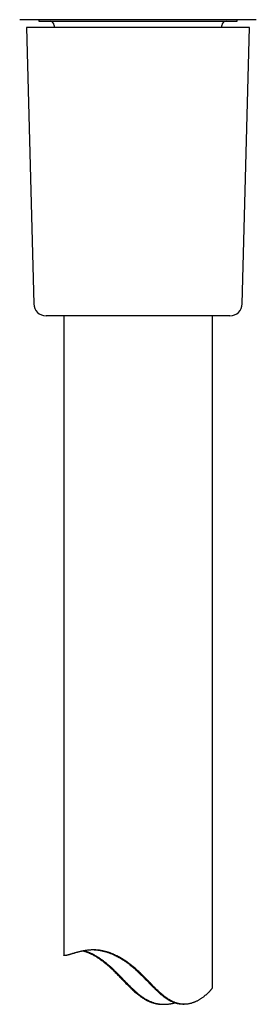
# Model space of a CAD drawing. Header units: millimetres. Extents: x 8 to 455, y 12 to 609.
# Tile 12 of 15: x 227 to 256, y 348 to 468. Entities that reach past the tile are written whole.
import ezdxf

# ---------------------------------------------------------------- set-up
doc = ezdxf.new("R2010")
doc.units = ezdxf.units.MM

msp = doc.modelspace()

# ---------------------------------------------------------------- linework, layer by layer
at = {"color": 7, "linetype": 'Continuous', "lineweight": 30}
for p, q in [((255.82, 467.6), (227.19, 467.6)), ((229.51, 467.6), (229.51, 467.41)), ((229.51, 467.41), (253.51, 467.41)), ((253.51, 467.41), (253.51, 467.6)), ((228.01, 466.66), (228.88, 433.12)), ((255.01, 466.66), (228.01, 466.66)), ((231.36, 466.91), (231.36, 466.66)), ((251.66, 466.66), (251.66, 466.91)), ((254.13, 433.12), (255.01, 466.66)), ((251.22, 431.66), (230.38, 431.66)), ((232.51, 431.66), (232.51, 354.11)), ((250.51, 350.21), (250.51, 431.66)), ((252.63, 431.66), (251.22, 431.66)), ((244.5, 348.14), (244.65, 348.14)), ((246.95, 348.14), (247.1, 348.14))]:
    msp.add_line(p, q, dxfattribs=at)
for centre, radius, start, end in [((230.86, 466.91), 0.5, 0, 90), ((252.16, 466.91), 0.5, 90, 180), ((230.38, 433.16), 1.5, 181.5, 270), ((252.63, 433.16), 1.5, 270, 358.5)]:
    msp.add_arc(centre, radius, start, end, dxfattribs=at)
for points, knots in [([(250.5, 350.21), (250.5, 350.21), (250.5, 350.2), (250.5, 350.17), (250.49, 350.15), (250.48, 350.12), (250.46, 350.08), (250.44, 350.05), (250.42, 350.01), (250.39, 349.97), (250.36, 349.92), (250.31, 349.87), (250.26, 349.81), (250.21, 349.75), (250.15, 349.68), (250.09, 349.62), (250.03, 349.56), (249.97, 349.5), (249.9, 349.44), (249.83, 349.37), (249.75, 349.3), (249.66, 349.23), (249.56, 349.15), (249.46, 349.06), (249.34, 348.97), (249.21, 348.88), (249.09, 348.8), (248.96, 348.72), (248.84, 348.64), (248.72, 348.57), (248.59, 348.51), (248.46, 348.45), (248.33, 348.39), (248.2, 348.34), (248.07, 348.3), (247.93, 348.25), (247.78, 348.22), (247.63, 348.19), (247.49, 348.16), (247.35, 348.15), (247.22, 348.14), (247.09, 348.14), (246.96, 348.14), (246.82, 348.15), (246.68, 348.17), (246.54, 348.19), (246.4, 348.22), (246.26, 348.26), (246.12, 348.31), (245.98, 348.36), (245.84, 348.41), (245.7, 348.48), (245.55, 348.55), (245.41, 348.62), (245.29, 348.7), (245.17, 348.77), (245.07, 348.84), (244.97, 348.91), (244.86, 348.99), (244.73, 349.08), (244.6, 349.19), (244.45, 349.31), (244.28, 349.46), (244.08, 349.63), (243.89, 349.81), (243.72, 349.97), (243.57, 350.12), (243.4, 350.3), (243.21, 350.49), (243, 350.7), (242.82, 350.89), (242.63, 351.08), (242.44, 351.28), (242.24, 351.48), (242.02, 351.7), (241.81, 351.91), (241.6, 352.11), (241.39, 352.3), (241.19, 352.48), (240.98, 352.65), (240.8, 352.81), (240.62, 352.95), (240.47, 353.07), (240.31, 353.18), (240.13, 353.31), (239.94, 353.44), (239.72, 353.58), (239.5, 353.72), (239.3, 353.83), (239.12, 353.93), (238.97, 354), (238.83, 354.07), (238.7, 354.13), (238.58, 354.18), (238.46, 354.23), (238.35, 354.28), (238.23, 354.33), (238.12, 354.37), (238, 354.41), (237.87, 354.45), (237.73, 354.5), (237.57, 354.54), (237.42, 354.58), (237.26, 354.61), (237.11, 354.65), (236.97, 354.67), (236.84, 354.69), (236.73, 354.7), (236.61, 354.71), (236.47, 354.73), (236.3, 354.73), (236.11, 354.74), (235.92, 354.74), (235.74, 354.73), (235.55, 354.71), (235.38, 354.69), (235.2, 354.67), (235.04, 354.65), (234.88, 354.62), (234.75, 354.59), (234.62, 354.56), (234.5, 354.54), (234.38, 354.51), (234.28, 354.48), (234.18, 354.46), (234.09, 354.43), (234, 354.41), (233.91, 354.38), (233.82, 354.35), (233.72, 354.32), (233.62, 354.3), (233.53, 354.27), (233.43, 354.24), (233.33, 354.21), (233.24, 354.18), (233.16, 354.16), (233.09, 354.14), (233.03, 354.12), (232.96, 354.11), (232.91, 354.09), (232.86, 354.08), (232.82, 354.07), (232.78, 354.06), (232.74, 354.06), (232.7, 354.05), (232.66, 354.05), (232.63, 354.05), (232.59, 354.05), (232.57, 354.05), (232.54, 354.06), (232.52, 354.07), (232.51, 354.08), (232.51, 354.1), (232.51, 354.11), (232.51, 354.11)], [0, 0, 0, 0, 0.004299, 0.010412, 0.016526, 0.022654, 0.028783, 0.035102, 0.041422, 0.047757, 0.054092, 0.061757, 0.069422, 0.077111, 0.0848, 0.091258, 0.097716, 0.104187, 0.110658, 0.117795, 0.124933, 0.132084, 0.139236, 0.147879, 0.156521, 0.165188, 0.173854, 0.181128, 0.188402, 0.195693, 0.202985, 0.209652, 0.216321, 0.22299, 0.229656, 0.236434, 0.243215, 0.249996, 0.256771, 0.26226, 0.267752, 0.273244, 0.278731, 0.284369, 0.290012, 0.295655, 0.301292, 0.306787, 0.312287, 0.317788, 0.323283, 0.328943, 0.334607, 0.340272, 0.345933, 0.350164, 0.354395, 0.358637, 0.362878, 0.36859, 0.374304, 0.380017, 0.388632, 0.397248, 0.405916, 0.41459, 0.420691, 0.426792, 0.439002, 0.447547, 0.456091, 0.464643, 0.473194, 0.483024, 0.492855, 0.5027, 0.512545, 0.521303, 0.530062, 0.538841, 0.54762, 0.554027, 0.560434, 0.566855, 0.573276, 0.581779, 0.590293, 0.598868, 0.607443, 0.613193, 0.618943, 0.624692, 0.629041, 0.633391, 0.637748, 0.642105, 0.646364, 0.650623, 0.654891, 0.659159, 0.664916, 0.670674, 0.676431, 0.68224, 0.688052, 0.693861, 0.698274, 0.702686, 0.707109, 0.711532, 0.719237, 0.726953, 0.734728, 0.742503, 0.750316, 0.758129, 0.765991, 0.773861, 0.780978, 0.7881, 0.794214, 0.800328, 0.806453, 0.812578, 0.817716, 0.822855, 0.828, 0.833145, 0.839444, 0.845744, 0.852054, 0.858365, 0.86581, 0.873259, 0.880392, 0.88753, 0.893658, 0.899786, 0.905927, 0.912067, 0.91723, 0.922393, 0.927564, 0.932735, 0.939098, 0.945462, 0.951841, 0.958219, 0.965763, 0.973313, 0.980192, 0.98707, 0.993968, 1, 1, 1, 1]), ([(234.89, 354.62), (234.9, 354.62), (234.94, 354.61), (235, 354.59), (235.09, 354.56), (235.17, 354.53), (235.27, 354.5), (235.38, 354.46), (235.5, 354.41), (235.63, 354.35), (235.8, 354.27), (235.98, 354.18), (236.17, 354.08), (236.34, 353.98), (236.5, 353.88), (236.64, 353.79), (236.79, 353.69), (236.94, 353.58), (237.11, 353.46), (237.29, 353.33), (237.46, 353.19), (237.62, 353.06), (237.78, 352.93), (237.92, 352.8), (238.07, 352.67), (238.21, 352.54), (238.35, 352.41), (238.48, 352.28), (238.62, 352.15), (238.77, 352), (238.94, 351.82), (239.13, 351.63), (239.32, 351.44), (239.52, 351.23), (239.72, 351.02), (239.94, 350.79), (240.16, 350.57), (240.37, 350.35), (240.58, 350.15), (240.78, 349.96), (240.99, 349.76), (241.18, 349.59), (241.36, 349.44), (241.52, 349.31), (241.68, 349.19), (241.85, 349.06), (242.02, 348.95), (242.19, 348.83), (242.36, 348.74), (242.51, 348.65), (242.65, 348.58), (242.79, 348.51), (242.92, 348.46), (243.04, 348.41), (243.14, 348.37), (243.24, 348.34), (243.36, 348.3), (243.5, 348.26), (243.66, 348.23), (243.82, 348.2), (243.98, 348.17), (244.14, 348.15), (244.31, 348.14), (244.43, 348.14), (244.49, 348.14), (244.5, 348.14)], [0, 0, 0, 0, 0.003659, 0.013461, 0.023263, 0.033085, 0.042907, 0.05614, 0.069376, 0.082609, 0.102605, 0.1226, 0.142787, 0.163005, 0.178603, 0.1942, 0.209847, 0.225493, 0.244462, 0.263431, 0.282473, 0.301515, 0.317532, 0.333549, 0.349597, 0.365645, 0.381125, 0.396606, 0.412104, 0.427602, 0.449293, 0.470985, 0.492703, 0.514422, 0.539403, 0.564384, 0.589395, 0.614406, 0.636688, 0.658969, 0.681297, 0.703625, 0.719964, 0.736302, 0.752688, 0.769074, 0.785594, 0.802119, 0.818636, 0.831219, 0.84381, 0.8564, 0.868981, 0.877533, 0.886084, 0.894662, 0.903239, 0.916564, 0.929901, 0.943239, 0.956564, 0.970311, 0.984071, 0.997833, 1, 1, 1, 1]), ([(234.99, 354.64), (235.01, 354.63), (235.06, 354.62), (235.15, 354.6), (235.24, 354.57), (235.33, 354.54), (235.41, 354.51), (235.49, 354.48), (235.6, 354.43), (235.73, 354.38), (235.9, 354.3), (236.07, 354.21), (236.24, 354.12), (236.41, 354.02), (236.59, 353.91), (236.77, 353.8), (236.93, 353.69), (237.08, 353.58), (237.22, 353.49), (237.34, 353.39), (237.46, 353.3), (237.58, 353.2), (237.73, 353.09), (237.9, 352.94), (238.07, 352.79), (238.22, 352.66), (238.34, 352.55), (238.46, 352.43), (238.59, 352.31), (238.72, 352.18), (238.87, 352.03), (239.03, 351.87), (239.2, 351.7), (239.35, 351.54), (239.5, 351.39), (239.65, 351.23), (239.83, 351.04), (240.05, 350.82), (240.3, 350.56), (240.52, 350.34), (240.69, 350.17), (240.86, 350.01), (241.02, 349.86), (241.19, 349.71), (241.32, 349.59), (241.46, 349.47), (241.62, 349.34), (241.77, 349.22), (241.93, 349.1), (242.1, 348.99), (242.26, 348.87), (242.44, 348.77), (242.6, 348.68), (242.76, 348.6), (242.91, 348.53), (243.06, 348.46), (243.21, 348.4), (243.36, 348.34), (243.52, 348.3), (243.68, 348.25), (243.84, 348.22), (244, 348.19), (244.16, 348.17), (244.31, 348.15), (244.47, 348.14), (244.63, 348.14), (244.78, 348.14), (244.94, 348.15), (245.08, 348.16), (245.21, 348.17), (245.32, 348.19), (245.43, 348.2), (245.55, 348.23), (245.68, 348.25), (245.82, 348.28), (245.91, 348.31), (245.95, 348.32)], [0, 0, 0, 0, 0.0061821, 0.0175905, 0.0289964, 0.0376403, 0.0462842, 0.0549452, 0.0636062, 0.0804055, 0.0972344, 0.114219, 0.1312038, 0.1482965, 0.1653894, 0.1826259, 0.1998862, 0.2133429, 0.2268099, 0.2383727, 0.2499356, 0.2615218, 0.273108, 0.292547, 0.312008, 0.3239236, 0.3358393, 0.3477696, 0.3597, 0.3737631, 0.3878306, 0.4054676, 0.4231112, 0.4382461, 0.4533811, 0.468528, 0.4836749, 0.5089871, 0.5343115, 0.5598213, 0.5725851, 0.5853489, 0.6084933, 0.6200773, 0.6316612, 0.6454961, 0.6593391, 0.6732415, 0.6871435, 0.7011007, 0.7150574, 0.7291053, 0.7431761, 0.7547293, 0.7662912, 0.7778518, 0.7894033, 0.8012791, 0.8131667, 0.8250539, 0.8369292, 0.8484908, 0.8600629, 0.8716357, 0.8831985, 0.8950755, 0.9069614, 0.9188486, 0.9307275, 0.9395093, 0.9482912, 0.9570931, 0.9658951, 0.9777503, 0.9896081, 1, 1, 1, 1]), ([(246.95, 348.14), (246.92, 348.14), (246.84, 348.14), (246.72, 348.15), (246.58, 348.16), (246.44, 348.18), (246.3, 348.21), (246.16, 348.25), (246.02, 348.29), (245.88, 348.34), (245.74, 348.4), (245.59, 348.46), (245.45, 348.53), (245.32, 348.6), (245.21, 348.66), (245.12, 348.72), (245.03, 348.78), (244.91, 348.86), (244.76, 348.96), (244.58, 349.09), (244.41, 349.23), (244.23, 349.38), (244.06, 349.53), (243.9, 349.68), (243.76, 349.82), (243.62, 349.95), (243.49, 350.08), (243.35, 350.22), (243.2, 350.36), (243.06, 350.51), (242.91, 350.66), (242.76, 350.81), (242.61, 350.97), (242.46, 351.12), (242.31, 351.27), (242.16, 351.42), (242.01, 351.58), (241.86, 351.73), (241.7, 351.88), (241.55, 352.02), (241.4, 352.16), (241.26, 352.3), (241.11, 352.43), (240.94, 352.57), (240.75, 352.74), (240.54, 352.91), (240.32, 353.08), (240.12, 353.22), (239.94, 353.34), (239.79, 353.45), (239.65, 353.54), (239.52, 353.62), (239.4, 353.69), (239.28, 353.76), (239.16, 353.82), (239.04, 353.89), (238.93, 353.95), (238.81, 354.01), (238.68, 354.07), (238.53, 354.14), (238.37, 354.21), (238.21, 354.28), (238.05, 354.34), (237.88, 354.4), (237.73, 354.45), (237.6, 354.49), (237.48, 354.52), (237.36, 354.55), (237.24, 354.58), (237.13, 354.61), (237.03, 354.63), (236.93, 354.65), (236.81, 354.67), (236.69, 354.68), (236.56, 354.7), (236.4, 354.72), (236.23, 354.73), (236.09, 354.73), (236.01, 354.74), (236, 354.74)], [0, 0, 0, 0, 0.0087703, 0.0213904, 0.0340091, 0.0466156, 0.0589461, 0.0712896, 0.083633, 0.0959635, 0.108712, 0.1214731, 0.1342358, 0.1469864, 0.1551625, 0.1633386, 0.1715343, 0.17973, 0.196293, 0.2128569, 0.2295199, 0.2461836, 0.2629628, 0.2797556, 0.2933009, 0.3068462, 0.3204079, 0.3339697, 0.3490541, 0.3641385, 0.3792351, 0.3943318, 0.4094855, 0.4246393, 0.4398031, 0.4549669, 0.4702954, 0.4856238, 0.5009665, 0.5163092, 0.5302724, 0.5442354, 0.5582161, 0.5721966, 0.5917497, 0.6113203, 0.6310107, 0.6507006, 0.6638965, 0.6770945, 0.6902902, 0.7002651, 0.71024, 0.7202316, 0.7302231, 0.7400202, 0.7498173, 0.7596321, 0.769447, 0.7826799, 0.7959157, 0.8091483, 0.8224991, 0.8358533, 0.8492038, 0.8593492, 0.8694946, 0.8796667, 0.8898387, 0.8986308, 0.9074229, 0.9162321, 0.9250412, 0.9369062, 0.9487737, 0.9606389, 0.9785625, 0.9964865, 1, 1, 1, 1])]:
    msp.add_open_spline(points, degree=3, knots=knots, dxfattribs=at)

doc.saveas('drawing.dxf')
